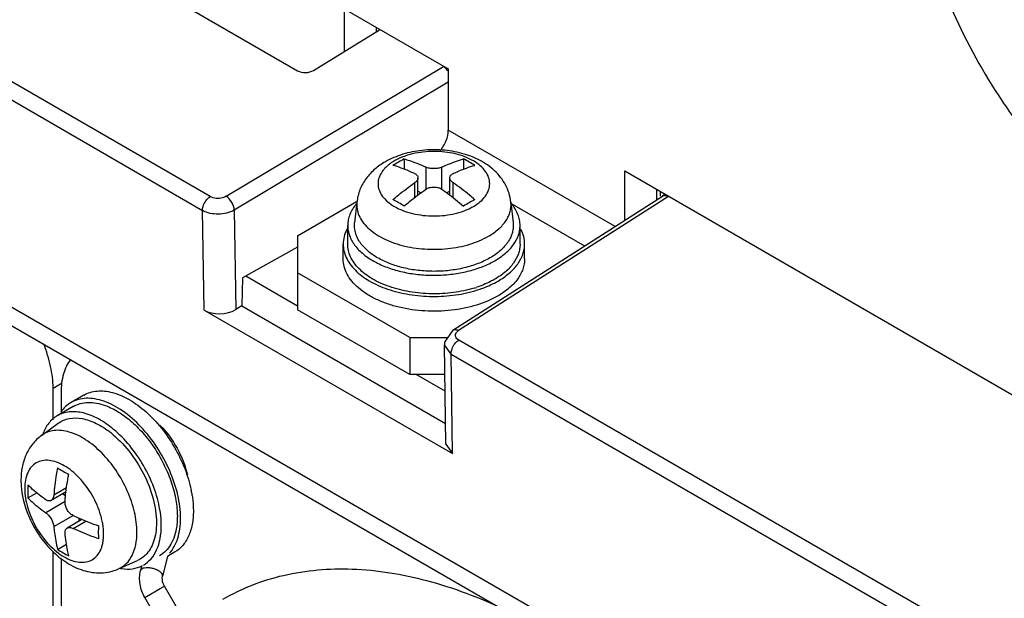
# Model space of a CAD drawing. Header units: millimetres. Extents: x 59 to 456, y 172 to 546.
# Tile 6 of 14: x 140 to 184, y 259 to 284. Entities that reach past the tile are written whole.
import ezdxf

# ---------------------------------------------------------------- set-up
doc = ezdxf.new("R2010")
doc.units = ezdxf.units.MM
doc.header["$LTSCALE"] = 46.725481
doc.layers.get('0').update_dxf_attribs({"linetype": 'CONTINUOUS'})

msp = doc.modelspace()

# ---------------------------------------------------------------- linework, layer by layer
at = {"color": 7, "linetype": 'Continuous'}
for p, q in [((208.042, 232.368), (66.56, 314.05)), ((205.736, 232.867), (71.668, 310.27)), ((135.52, 291.945), (152.491, 282.148)), ((148.639, 276.599), (126.364, 289.459)), ((126.023, 288.847), (148.298, 275.987)), ((154.541, 284.877), (159.138, 282.224)), ((154.541, 284.877), (154.541, 282.992)), ((155.956, 284.061), (155.956, 283.865)), ((153.198, 282.162), (156.098, 283.953)), ((149.34, 276.61), (158.919, 282.33)), ((159.138, 282.224), (159.138, 279.529)), ((159.138, 281.637), (149.699, 276.001)), ((166.492, 275.283), (159.138, 279.529)), ((157.193, 278.26), (157.193, 277.808)), ((158.148, 277.899), (158.148, 276.919)), ((158.855, 276.919), (158.855, 277.899)), ((159.809, 278.26), (159.809, 277.806)), ((166.916, 277.733), (214.646, 250.177)), ((166.916, 275.554), (166.916, 277.733)), ((157.653, 277.205), (157.653, 276.554)), ((157.799, 276.668), (157.799, 277.425)), ((159.203, 276.668), (159.203, 277.425)), ((159.35, 276.554), (159.35, 277.205)), ((157.925, 276.759), (157.799, 276.832)), ((159.203, 276.832), (159.078, 276.759)), ((159.334, 270.71), (168.586, 276.621)), ((168.843, 276.601), (159.592, 270.69)), ((168.33, 276.458), (168.33, 276.917)), ((168.484, 276.831), (168.484, 276.622)), ((168.586, 276.621), (168.587, 276.622)), ((168.695, 276.706), (168.587, 276.622)), ((152.491, 274.875), (155.095, 276.379)), ((155.106, 276.36), (155.008, 275.449)), ((161.897, 276.36), (161.995, 275.449)), ((161.903, 276.3), (165.149, 274.426)), ((148.366, 271.595), (148.298, 275.987)), ((149.699, 276.001), (149.767, 271.616)), ((154.701, 274.508), (154.701, 275.324)), ((162.301, 274.508), (162.301, 275.324)), ((152.491, 274.875), (152.491, 271.609)), ((154.501, 273.855), (154.501, 274.508)), ((162.501, 273.855), (162.501, 274.508)), ((152.491, 274.371), (150.058, 273.014)), ((157.441, 270.385), (152.491, 273.242)), ((150.058, 273.014), (150.039, 271.778)), ((152.491, 271.773), (150.202, 273.094)), ((148.366, 271.595), (159.323, 265.269)), ((150.039, 271.778), (149.767, 271.616)), ((150.039, 271.778), (159.016, 266.595)), ((157.441, 268.752), (152.491, 271.609)), ((157.441, 270.385), (157.441, 268.752)), ((157.441, 270.385), (159.112, 270.385)), ((208.237, 242.191), (159.598, 270.272)), ((159.257, 269.66), (158.964, 270.069)), ((159.03, 265.681), (158.964, 270.069)), ((159.257, 269.66), (207.896, 241.579)), ((159.323, 265.269), (159.257, 269.66)), ((141.707, 268.159), (142.106, 268.39)), ((158.984, 268.752), (157.441, 268.752)), ((158.995, 268.018), (157.723, 268.752)), ((141.707, 266.756), (141.707, 268.159)), ((142.061, 267.955), (142.061, 267.036)), ((143.066, 267.847), (142.501, 267.521)), ((142.601, 267.347), (141.893, 266.939)), ((141.199, 266.071), (141.939, 266.611)), ((159.03, 265.681), (159.323, 265.269)), ((142.279, 263.585), (141.623, 263.206)), ((142.304, 263.768), (141.741, 263.443)), ((140.597, 263.314), (140.99, 263.54)), ((142.236, 263.157), (141.387, 262.667)), ((142.137, 263.503), (142.263, 263.43)), ((141.741, 262.055), (142.589, 262.545)), ((142.981, 262.369), (142.325, 261.99)), ((142.589, 261.973), (143.151, 262.298)), ((142.839, 262.43), (142.839, 262.286)), ((141.906, 261.048), (142.298, 261.275)), ((141.707, 225.293), (141.707, 260.957)), ((142.061, 260.64), (142.061, 225.089)), ((144.594, 260.19), (145.432, 260.561)), ((146.76, 260.742), (146.538, 259.868)), ((147.066, 260.919), (146.76, 260.742)), ((145.627, 260.341), (145.569, 260.113)), ((145.635, 260.191), (145.569, 260.113)), ((145.83, 258.977), (146.434, 259.325)), ((146.434, 259.325), (146.617, 259.431)), ((160.763, 234.93), (146.617, 259.431)), ((145.751, 258.931), (145.83, 258.977)), ((159.897, 234.43), (145.751, 258.931))]:
    msp.add_line(p, q, dxfattribs=at)
msp.add_lwpolyline([(159.334, 270.71), (158.972, 270.18), (158.964, 270.069)], dxfattribs=at)
for centre, radius, start, end in [((158.405, 281.617), 0.886, 33.4942, 39.0292), ((161.163, 270.819), 8.434, 120.0047, 121.9659), ((160.918, 271.247), 7.94, 117.9735, 120.0154), ((155.905, 270.926), 8.309, 58.0295, 61.9716), ((152.876, 269.272), 8.144, 57.9896, 62.0116), ((164.318, 268.951), 8.518, 120.0143, 121.9563), ((164.068, 269.379), 8.022, 117.9839, 120.005), ((160.318, 274.936), 2.093, 39.9096, 41.6034), ((157.743, 277.126), 3.868, 241.8445, 243.5656), ((159.333, 276.988), 3.712, 297.9497, 299.9828), ((158.783, 277.466), 5.121, 286.956, 288.099), ((146.305, 271.689), 8.309, 238.0295, 241.9716), ((149.11, 263.594), 8.518, 178.0436, 179.9855), ((148.615, 263.596), 8.022, 179.9949, 182.0159), ((142.695, 262.607), 5.209, 10.5458, 11.6879), ((152.138, 261.799), 8.435, 178.034, 179.9951), ((151.644, 261.798), 7.941, 179.9845, 182.0263), ((146.222, 267.953), 8.144, 237.9896, 242.0115), ((145.03, 262.224), 2.046, 258.6901, 261.7016)]:
    msp.add_arc(centre, radius, start, end, dxfattribs=at)
for centre, major_axis, ratio, start_param, end_param in [((152.844, 282.366), (0.5, 0.015), 0.597322, -2.374122, -0.803631), ((149.073, 272.032), (1, 0.031), 0.59714, -2.374421, -0.821075)]:
    msp.add_ellipse(centre, major_axis=major_axis, ratio=ratio, start_param=start_param, end_param=end_param, dxfattribs=at)
for points, knots in [([(200.904, 282.488), (200.744, 283.764), (200.131, 286.369), (198.548, 290.115), (196.72, 293.057), (195.002, 295.193), (193.634, 296.626), (192.201, 297.875), (190.732, 298.915), (189.252, 299.729), (187.788, 300.3), (186.365, 300.616), (185.008, 300.668), (183.744, 300.452), (182.977, 300.125), (182.626, 299.922)], [0, 0, 0, 0, 0.135804, 0.280727, 0.427793, 0.499889, 0.569821, 0.636816, 0.700233, 0.759609, 0.814719, 0.865645, 0.912842, 0.957197, 1, 1, 1, 1]), ([(179.467, 292.941), (179.467, 292.308), (179.553, 291.002), (179.905, 289.018), (180.479, 286.986), (181.528, 284.251), (182.946, 281.632), (184.67, 279.23), (186.081, 277.591), (187.581, 276.147), (189.138, 274.927), (190.72, 273.959), (192.296, 273.263), (193.834, 272.854), (195.303, 272.746), (196.671, 272.947), (197.499, 273.291), (197.875, 273.508)], [0, 0, 0, 0, 0.062403, 0.12876, 0.198373, 0.270371, 0.417389, 0.490435, 0.561742, 0.630359, 0.695466, 0.756432, 0.812886, 0.864803, 0.912592, 0.95718, 1, 1, 1, 1]), ([(158.782, 278.615), (158.89, 278.75), (159.059, 279.04), (159.138, 279.371), (159.138, 279.529)], [0, 0, 0, 0, 0.522483, 1, 1, 1, 1]), ([(161.897, 276.36), (161.883, 276.492), (161.828, 276.753), (161.673, 277.12), (161.455, 277.454), (161.091, 277.847), (160.52, 278.236), (159.727, 278.534), (158.866, 278.675), (157.984, 278.662), (157.132, 278.493), (156.602, 278.271), (156.361, 278.132)], [0, 0, 0, 0, 0.059299, 0.118469, 0.177566, 0.236835, 0.357223, 0.48274, 0.613292, 0.745649, 0.875476, 1, 1, 1, 1]), ([(160.243, 276.162), (160.351, 276.224), (160.547, 276.359), (160.781, 276.605), (160.929, 276.878), (160.981, 277.167), (160.929, 277.456), (160.781, 277.729), (160.547, 277.975), (160.237, 278.188), (159.863, 278.363), (159.438, 278.492), (158.978, 278.571), (158.501, 278.598), (158.024, 278.571), (157.636, 278.504), (157.342, 278.424), (157.184, 278.37), (157.084, 278.329), (157.018, 278.303), (156.955, 278.273), (156.893, 278.244), (156.833, 278.213), (156.789, 278.189), (156.76, 278.172)], [0, 0, 0, 0, 0.060376, 0.114387, 0.162966, 0.208335, 0.253706, 0.302287, 0.356301, 0.41668, 0.483266, 0.55511, 0.630731, 0.708316, 0.785896, 0.861503, 0.898012, 0.933357, 0.941965, 0.950559, 0.967346, 0.975704, 0.983898, 1, 1, 1, 1]), ([(156.361, 278.132), (156.197, 278.037), (155.886, 277.82), (155.497, 277.406), (155.218, 276.913), (155.126, 276.546), (155.106, 276.36)], [0, 0, 0, 0, 0.253312, 0.50257, 0.750979, 1, 1, 1, 1]), ([(156.76, 278.172), (156.732, 278.156), (156.69, 278.131), (156.637, 278.096), (156.586, 278.06), (156.535, 278.024), (156.488, 277.986), (156.421, 277.93), (156.329, 277.842), (156.194, 277.678), (156.073, 277.456), (156.022, 277.167), (156.073, 276.878), (156.221, 276.605), (156.456, 276.359), (156.766, 276.146), (157.14, 275.971), (157.564, 275.842), (158.024, 275.763), (158.501, 275.736), (158.979, 275.763), (159.438, 275.842), (159.863, 275.971), (160.124, 276.093), (160.243, 276.162)], [0, 0, 0, 0, 0.015713, 0.02342, 0.030945, 0.045923, 0.053186, 0.060431, 0.088253, 0.114531, 0.1631, 0.208463, 0.253825, 0.302398, 0.356402, 0.416771, 0.483347, 0.555183, 0.630799, 0.708383, 0.785967, 0.861584, 0.933422, 1, 1, 1, 1]), ([(157.653, 277.613), (157.573, 277.65), (157.262, 277.789), (156.941, 277.905), (156.698, 277.974)], [0, 0, 0, 0, 0.258192, 1, 1, 1, 1]), ([(157.193, 278.26), (157.272, 278.237), (157.598, 278.136), (157.914, 278.008), (158.148, 277.899)], [0, 0, 0, 0, 0.242036, 1, 1, 1, 1]), ([(158.855, 277.899), (158.804, 277.875), (158.686, 277.841), (158.501, 277.825), (158.316, 277.841), (158.199, 277.875), (158.148, 277.899)], [0, 0, 0, 0, 0.23438, 0.500042, 0.765682, 1, 1, 1, 1]), ([(158.855, 277.899), (158.934, 277.936), (159.245, 278.075), (159.567, 278.19), (159.809, 278.26)], [0, 0, 0, 0, 0.258189, 1, 1, 1, 1]), ([(159.35, 277.613), (159.429, 277.65), (159.74, 277.789), (160.062, 277.905), (160.304, 277.974)], [0, 0, 0, 0, 0.258188, 1, 1, 1, 1]), ([(157.653, 277.613), (157.675, 277.603), (157.714, 277.58), (157.762, 277.535), (157.792, 277.482), (157.799, 277.444), (157.799, 277.425)], [0, 0, 0, 0, 0.287291, 0.543578, 0.776361, 1, 1, 1, 1]), ([(159.203, 277.425), (159.203, 277.444), (159.21, 277.482), (159.24, 277.535), (159.288, 277.58), (159.328, 277.603), (159.35, 277.613)], [0, 0, 0, 0, 0.223658, 0.456467, 0.712726, 1, 1, 1, 1]), ([(156.698, 276.463), (156.776, 276.531), (157.084, 276.791), (157.406, 277.035), (157.653, 277.205)], [0, 0, 0, 0, 0.255733, 1, 1, 1, 1]), ([(157.799, 277.425), (157.799, 277.406), (157.792, 277.365), (157.762, 277.307), (157.714, 277.252), (157.675, 277.22), (157.653, 277.205)], [0, 0, 0, 0, 0.212624, 0.446187, 0.708168, 1, 1, 1, 1]), ([(159.35, 277.205), (159.328, 277.22), (159.288, 277.252), (159.241, 277.307), (159.211, 277.365), (159.203, 277.406), (159.203, 277.425)], [0, 0, 0, 0, 0.29185, 0.553862, 0.787401, 1, 1, 1, 1]), ([(160.304, 276.463), (160.227, 276.531), (159.919, 276.791), (159.597, 277.035), (159.35, 277.205)], [0, 0, 0, 0, 0.255729, 1, 1, 1, 1]), ([(148.298, 275.987), (148.297, 276.047), (148.342, 276.282), (148.487, 276.505), (148.639, 276.599)], [0, 0, 0, 0, 0.25065, 1, 1, 1, 1]), ([(149.34, 276.61), (149.29, 276.58), (149.066, 276.494), (148.795, 276.509), (148.639, 276.599)], [0, 0, 0, 0, 0.243827, 1, 1, 1, 1]), ([(149.699, 276.001), (149.696, 276.121), (149.608, 276.357), (149.444, 276.547), (149.34, 276.61)], [0, 0, 0, 0, 0.498848, 1, 1, 1, 1]), ([(157.193, 276.178), (157.271, 276.245), (157.579, 276.506), (157.901, 276.749), (158.148, 276.919)], [0, 0, 0, 0, 0.25573, 1, 1, 1, 1]), ([(158.148, 276.919), (158.197, 276.953), (158.313, 277.003), (158.501, 277.028), (158.69, 277.003), (158.806, 276.953), (158.855, 276.919)], [0, 0, 0, 0, 0.239875, 0.500041, 0.760188, 1, 1, 1, 1]), ([(158.855, 276.919), (158.936, 276.863), (159.265, 276.63), (159.58, 276.377), (159.809, 276.178)], [0, 0, 0, 0, 0.244202, 1, 1, 1, 1]), ([(168.587, 276.622), (168.614, 276.639), (168.662, 276.651), (168.708, 276.647), (168.721, 276.645)], [0, 0, 0, 0, 0.712338, 1, 1, 1, 1]), ([(155.081, 276.28), (154.964, 276.141), (154.818, 275.911), (154.718, 275.575), (154.701, 275.407), (154.701, 275.324)], [0, 0, 0, 0, 0.520591, 0.763214, 1, 1, 1, 1]), ([(155.106, 276.36), (155.095, 276.262), (155.1, 276.059), (155.188, 275.76), (155.353, 275.475), (155.589, 275.209), (155.889, 274.968), (156.248, 274.757), (156.657, 274.579), (157.269, 274.388), (158.096, 274.259), (159.104, 274.276), (160.061, 274.46), (160.648, 274.7), (160.907, 274.85)], [0, 0, 0, 0, 0.042971, 0.087075, 0.134002, 0.184935, 0.240485, 0.300754, 0.36544, 0.433934, 0.57871, 0.727071, 0.870123, 1, 1, 1, 1]), ([(160.907, 274.85), (161.067, 274.942), (161.356, 275.143), (161.644, 275.463), (161.797, 275.736), (161.871, 275.941), (161.906, 276.151), (161.904, 276.291), (161.897, 276.36)], [0, 0, 0, 0, 0.291126, 0.54918, 0.667774, 0.781065, 0.891037, 1, 1, 1, 1]), ([(162.301, 275.324), (162.301, 275.407), (162.285, 275.574), (162.185, 275.909), (162.04, 276.139), (161.923, 276.278)], [0, 0, 0, 0, 0.236833, 0.479484, 1, 1, 1, 1]), ([(149.699, 276.001), (149.491, 275.879), (149, 275.775), (148.505, 275.868), (148.298, 275.987)], [0, 0, 0, 0, 0.502786, 1, 1, 1, 1]), ([(154.701, 275.324), (154.701, 275.249), (154.715, 275.096), (154.798, 274.79), (155.012, 274.416), (155.408, 274.024), (155.737, 273.813), (155.918, 273.716)], [0, 0, 0, 0, 0.107064, 0.216341, 0.448476, 0.708325, 1, 1, 1, 1]), ([(156.02, 273.899), (155.856, 273.994), (155.561, 274.201), (155.266, 274.529), (155.11, 274.809), (155.035, 275.02), (154.998, 275.235), (155, 275.379), (155.008, 275.449)], [0, 0, 0, 0, 0.29097, 0.548983, 0.667591, 0.780927, 0.890963, 1, 1, 1, 1]), ([(161.995, 275.449), (162.002, 275.379), (162.004, 275.234), (161.968, 275.019), (161.892, 274.807), (161.735, 274.526), (161.438, 274.198), (161.141, 273.991), (160.976, 273.896)], [0, 0, 0, 0, 0.108964, 0.218935, 0.332225, 0.450817, 0.708871, 1, 1, 1, 1]), ([(161.188, 273.773), (161.355, 273.869), (161.658, 274.078), (162.019, 274.457), (162.213, 274.815), (162.289, 275.107), (162.301, 275.253), (162.301, 275.324)], [0, 0, 0, 0, 0.28959, 0.548633, 0.781637, 0.891837, 1, 1, 1, 1]), ([(154.663, 275.159), (154.611, 275.057), (154.53, 274.844), (154.501, 274.618), (154.501, 274.508)], [0, 0, 0, 0, 0.509551, 1, 1, 1, 1]), ([(162.501, 274.508), (162.501, 274.617), (162.474, 274.84), (162.394, 275.049), (162.343, 275.15)], [0, 0, 0, 0, 0.49068, 1, 1, 1, 1]), ([(154.501, 274.508), (154.501, 274.408), (154.525, 274.204), (154.628, 273.907), (154.796, 273.621), (155.114, 273.249), (155.665, 272.843), (156.48, 272.486), (157.422, 272.258), (158.433, 272.174), (159.448, 272.238), (160.108, 272.383), (160.421, 272.482)], [0, 0, 0, 0, 0.042965, 0.087316, 0.13423, 0.184553, 0.296785, 0.424572, 0.564593, 0.711442, 0.858729, 1, 1, 1, 1]), ([(160.276, 272.568), (159.978, 272.477), (159.354, 272.346), (158.395, 272.291), (157.443, 272.376), (156.557, 272.596), (155.792, 272.936), (155.275, 273.32), (154.977, 273.671), (154.819, 273.941), (154.723, 274.221), (154.701, 274.414), (154.701, 274.508)], [0, 0, 0, 0, 0.141841, 0.289354, 0.436155, 0.575956, 0.703474, 0.815496, 0.865759, 0.912651, 0.95701, 1, 1, 1, 1]), ([(162.301, 274.508), (162.301, 274.436), (162.289, 274.29), (162.213, 273.999), (162.019, 273.641), (161.658, 273.261), (161.355, 273.053), (161.188, 272.957)], [0, 0, 0, 0, 0.108162, 0.218362, 0.451366, 0.710409, 1, 1, 1, 1]), ([(161.33, 272.875), (161.505, 272.976), (161.824, 273.196), (162.204, 273.595), (162.409, 273.972), (162.488, 274.279), (162.501, 274.432), (162.501, 274.508)], [0, 0, 0, 0, 0.28959, 0.548633, 0.781637, 0.891837, 1, 1, 1, 1]), ([(161.33, 272.222), (161.034, 272.051), (160.363, 271.774), (159.271, 271.556), (158.115, 271.524), (157.162, 271.657), (156.451, 271.862), (155.97, 272.056), (155.542, 272.289), (155.177, 272.555), (154.883, 272.851), (154.666, 273.17), (154.532, 273.507), (154.501, 273.741), (154.501, 273.855)], [0, 0, 0, 0, 0.128623, 0.270154, 0.417245, 0.561528, 0.63018, 0.695319, 0.756315, 0.812797, 0.864738, 0.91255, 0.95716, 1, 1, 1, 1]), ([(160.976, 273.896), (160.806, 273.798), (160.435, 273.625), (159.831, 273.441), (159.177, 273.329), (158.497, 273.291), (157.818, 273.33), (157.164, 273.443), (156.56, 273.628), (156.19, 273.801), (156.02, 273.899)], [0, 0, 0, 0, 0.114188, 0.237397, 0.367092, 0.500153, 0.633193, 0.762826, 0.885942, 1, 1, 1, 1]), ([(156.021, 273.662), (156.202, 273.572), (156.591, 273.414), (157.214, 273.248), (157.878, 273.148), (158.562, 273.119), (159.244, 273.161), (159.903, 273.272), (160.516, 273.45), (160.897, 273.616), (161.073, 273.709)], [0, 0, 0, 0, 0.116417, 0.240476, 0.369864, 0.501876, 0.633631, 0.762263, 0.885119, 1, 1, 1, 1]), ([(162.501, 273.855), (162.501, 273.779), (162.488, 273.626), (162.409, 273.319), (162.204, 272.942), (161.824, 272.543), (161.505, 272.323), (161.33, 272.222)], [0, 0, 0, 0, 0.108162, 0.218363, 0.451366, 0.710409, 1, 1, 1, 1]), ([(161.188, 272.957), (161.127, 272.921), (160.865, 272.78), (160.588, 272.669), (160.374, 272.599)], [0, 0, 0, 0, 0.239104, 1, 1, 1, 1]), ([(160.421, 272.482), (160.504, 272.508), (160.816, 272.615), (161.118, 272.753), (161.33, 272.875)], [0, 0, 0, 0, 0.261104, 1, 1, 1, 1]), ([(159.336, 270.71), (159.388, 270.747), (159.493, 270.739), (159.571, 270.702), (159.592, 270.69)], [0, 0, 0, 0, 0.728128, 1, 1, 1, 1]), ([(159.598, 270.272), (159.543, 270.304), (159.441, 270.389), (159.451, 270.527), (159.477, 270.575)], [0, 0, 0, 0, 0.54112, 1, 1, 1, 1]), ([(141.707, 268.159), (141.707, 268.478), (141.625, 269.146), (141.421, 269.785), (141.29, 270.109)], [0, 0, 0, 0, 0.476861, 1, 1, 1, 1]), ([(159.425, 270.111), (159.462, 270.159), (159.518, 270.217), (159.583, 270.262), (159.598, 270.272)], [0, 0, 0, 0, 0.767824, 1, 1, 1, 1]), ([(159.257, 269.66), (159.257, 269.678), (159.261, 269.755), (159.28, 269.832), (159.301, 269.888)], [0, 0, 0, 0, 0.230717, 1, 1, 1, 1]), ([(142.479, 269.422), (142.334, 269.234), (142.115, 268.751), (142.061, 268.233), (142.061, 267.955)], [0, 0, 0, 0, 0.461032, 1, 1, 1, 1]), ([(143.066, 267.847), (143.154, 267.898), (143.344, 267.98), (143.656, 268.039), (143.992, 268.035), (144.479, 267.942), (145.112, 267.659), (145.834, 267.121), (146.506, 266.405), (147.084, 265.558), (147.531, 264.636), (147.729, 263.985), (147.796, 263.662)], [0, 0, 0, 0, 0.042935, 0.087281, 0.134232, 0.184639, 0.297166, 0.425324, 0.565642, 0.712554, 0.859521, 1, 1, 1, 1]), ([(142.501, 267.521), (142.413, 267.47), (142.246, 267.346), (142.111, 267.189), (142.051, 267.103)], [0, 0, 0, 0, 0.491879, 1, 1, 1, 1]), ([(147.329, 262.424), (147.329, 262.765), (147.233, 263.484), (146.876, 264.54), (146.326, 265.557), (145.627, 266.451), (144.836, 267.152), (144.121, 267.543), (143.561, 267.692), (143.175, 267.721), (142.817, 267.668), (142.599, 267.578), (142.501, 267.521)], [0, 0, 0, 0, 0.128684, 0.270273, 0.417428, 0.561776, 0.695447, 0.812711, 0.864676, 0.91251, 0.95714, 1, 1, 1, 1]), ([(142.601, 267.347), (142.697, 267.403), (142.909, 267.49), (143.259, 267.538), (143.636, 267.506), (143.887, 267.435), (144.014, 267.389)], [0, 0, 0, 0, 0.228033, 0.465924, 0.721584, 1, 1, 1, 1]), ([(144.377, 266.34), (144.169, 266.514), (143.749, 266.808), (143.083, 267.085), (142.534, 267.14), (142.146, 267.061), (141.973, 266.985), (141.893, 266.939)], [0, 0, 0, 0, 0.300072, 0.563921, 0.792711, 0.897907, 1, 1, 1, 1]), ([(144.014, 267.389), (144.219, 267.314), (144.632, 267.104), (145.209, 266.666), (145.752, 266.108), (146.237, 265.454), (146.641, 264.736), (146.946, 263.987), (147.139, 263.24), (147.188, 262.743), (147.188, 262.505)], [0, 0, 0, 0, 0.106808, 0.225435, 0.353503, 0.487497, 0.623283, 0.756553, 0.883241, 1, 1, 1, 1]), ([(134.817, 266.865), (135.707, 265.286), (137.295, 262.071), (139.079, 257.116), (140.192, 252.232), (140.47, 248.996), (140.47, 247.441)], [0, 0, 0, 0, 0.266189, 0.525336, 0.771539, 1, 1, 1, 1]), ([(141.893, 266.939), (141.822, 266.898), (141.686, 266.801), (141.447, 266.548), (141.32, 266.308), (141.258, 266.139)], [0, 0, 0, 0, 0.236921, 0.479617, 1, 1, 1, 1]), ([(141.939, 266.611), (142.009, 266.662), (142.162, 266.75), (142.515, 266.857), (142.91, 266.846), (143.307, 266.739), (143.743, 266.555), (144.052, 266.351), (144.249, 266.194)], [0, 0, 0, 0, 0.103694, 0.209161, 0.43627, 0.56292, 0.699245, 1, 1, 1, 1]), ([(145.408, 261.802), (145.408, 262.101), (145.322, 262.73), (145.003, 263.65), (144.513, 264.532), (143.894, 265.3), (143.199, 265.888), (142.573, 266.2), (142.089, 266.3), (141.76, 266.3), (141.457, 266.227), (141.279, 266.129), (141.199, 266.071)], [0, 0, 0, 0, 0.129945, 0.273066, 0.421499, 0.566347, 0.699395, 0.81497, 0.865929, 0.91288, 0.957007, 1, 1, 1, 1]), ([(144.249, 266.194), (144.545, 265.959), (145.094, 265.393), (145.728, 264.399), (146.151, 263.323), (146.268, 262.575), (146.268, 262.219)], [0, 0, 0, 0, 0.247733, 0.510406, 0.767525, 1, 1, 1, 1]), ([(146.417, 262.804), (146.36, 263.136), (146.171, 263.807), (145.719, 264.758), (145.122, 265.625), (144.635, 266.125), (144.377, 266.34)], [0, 0, 0, 0, 0.243271, 0.49995, 0.756657, 1, 1, 1, 1]), ([(146.423, 266.522), (146.72, 266.221), (147.224, 265.533), (147.542, 264.74), (147.637, 264.331)], [0, 0, 0, 0, 0.501912, 1, 1, 1, 1]), ([(141.199, 266.071), (141.048, 265.961), (140.776, 265.697), (140.489, 265.21), (140.325, 264.666), (140.292, 264.288), (140.292, 264.098)], [0, 0, 0, 0, 0.249, 0.497439, 0.746697, 1, 1, 1, 1]), ([(143.939, 261.722), (143.939, 261.755), (143.939, 261.822), (143.929, 261.924), (143.92, 262.028), (143.908, 262.134), (143.888, 262.241), (143.856, 262.386), (143.809, 262.57), (143.735, 262.789), (143.618, 263.084), (143.367, 263.58), (142.994, 264.09), (142.554, 264.503), (142.216, 264.74), (141.876, 264.902), (141.545, 264.982), (141.235, 264.975), (140.959, 264.875), (140.734, 264.686), (140.572, 264.421), (140.475, 264.095), (140.456, 263.857), (140.456, 263.732)], [0, 0, 0, 0, 0.016086, 0.032639, 0.049456, 0.066531, 0.084079, 0.101961, 0.138416, 0.17585, 0.214009, 0.29156, 0.444515, 0.516398, 0.583032, 0.643463, 0.697524, 0.746145, 0.791546, 0.836942, 0.885547, 0.939589, 1, 1, 1, 1]), ([(141.906, 264.64), (141.886, 264.539), (141.814, 264.143), (141.764, 263.742), (141.741, 263.443)], [0, 0, 0, 0, 0.255729, 1, 1, 1, 1]), ([(140.292, 264.098), (140.292, 263.532), (140.511, 262.666), (141.074, 261.658), (141.627, 260.982), (142.281, 260.444), (142.904, 260.144), (143.426, 260.026), (143.824, 260.004), (144.22, 260.053), (144.473, 260.136), (144.594, 260.19)], [0, 0, 0, 0, 0.253356, 0.385904, 0.516632, 0.642312, 0.762853, 0.822195, 0.881378, 0.940594, 1, 1, 1, 1]), ([(142.236, 263.157), (142.243, 263.255), (142.281, 263.657), (142.342, 264.056), (142.4, 264.355)], [0, 0, 0, 0, 0.244202, 1, 1, 1, 1]), ([(140.456, 263.732), (140.456, 263.447), (140.564, 262.844), (140.937, 261.999), (141.403, 261.362), (141.844, 260.949), (142.182, 260.713), (142.522, 260.551), (142.853, 260.472), (143.163, 260.48), (143.438, 260.58), (143.663, 260.77), (143.795, 260.985), (143.857, 261.157), (143.888, 261.264), (143.909, 261.349), (143.92, 261.439), (143.929, 261.531), (143.939, 261.625), (143.939, 261.689), (143.939, 261.722)], [0, 0, 0, 0, 0.13824, 0.291384, 0.44451, 0.516425, 0.583064, 0.64348, 0.697514, 0.746108, 0.791491, 0.836871, 0.885465, 0.911767, 0.925449, 0.939513, 0.954113, 0.969065, 0.984283, 1, 1, 1, 1]), ([(141.387, 263.239), (141.315, 263.289), (141.04, 263.489), (140.779, 263.71), (140.597, 263.885)], [0, 0, 0, 0, 0.258188, 1, 1, 1, 1]), ([(140.597, 263.314), (140.657, 263.256), (140.906, 263.025), (141.176, 262.815), (141.387, 262.667)], [0, 0, 0, 0, 0.242034, 1, 1, 1, 1]), ([(141.623, 263.206), (141.607, 263.197), (141.57, 263.183), (141.486, 263.183), (141.424, 263.213), (141.387, 263.239)], [0, 0, 0, 0, 0.224518, 0.458155, 1, 1, 1, 1]), ([(141.741, 263.443), (141.737, 263.393), (141.719, 263.302), (141.658, 263.226), (141.623, 263.206)], [0, 0, 0, 0, 0.555469, 1, 1, 1, 1]), ([(142.589, 262.545), (142.536, 262.57), (142.434, 262.645), (142.318, 262.797), (142.245, 262.972), (142.231, 263.098), (142.236, 263.157)], [0, 0, 0, 0, 0.239885, 0.500046, 0.760187, 1, 1, 1, 1]), ([(147.816, 263.56), (147.829, 263.491), (147.873, 263.223), (147.895, 262.951), (147.895, 262.75)], [0, 0, 0, 0, 0.259628, 1, 1, 1, 1]), ([(146.48, 262.097), (146.48, 262.154), (146.475, 262.391), (146.448, 262.627), (146.417, 262.804)], [0, 0, 0, 0, 0.240796, 1, 1, 1, 1]), ([(147.895, 262.75), (147.895, 262.547), (147.864, 262.162), (147.708, 261.632), (147.445, 261.203), (147.198, 260.995), (147.066, 260.919)], [0, 0, 0, 0, 0.289806, 0.549048, 0.78223, 1, 1, 1, 1]), ([(141.387, 262.667), (141.434, 262.635), (141.522, 262.55), (141.628, 262.398), (141.707, 262.23), (141.736, 262.111), (141.741, 262.055)], [0, 0, 0, 0, 0.234391, 0.500047, 0.765681, 1, 1, 1, 1]), ([(142.589, 262.545), (142.678, 262.502), (143.044, 262.334), (143.421, 262.188), (143.709, 262.089)], [0, 0, 0, 0, 0.244206, 1, 1, 1, 1]), ([(146.845, 260.876), (146.925, 260.967), (147.07, 261.178), (147.22, 261.547), (147.311, 261.969), (147.329, 262.268), (147.329, 262.424)], [0, 0, 0, 0, 0.220825, 0.458985, 0.718336, 1, 1, 1, 1]), ([(147.188, 262.505), (147.188, 262.468), (147.185, 262.322), (147.174, 262.177), (147.159, 262.07)], [0, 0, 0, 0, 0.257133, 1, 1, 1, 1]), ([(141.741, 262.055), (141.748, 261.967), (141.784, 261.629), (141.844, 261.293), (141.906, 261.048)], [0, 0, 0, 0, 0.258188, 1, 1, 1, 1]), ([(142.236, 261.769), (142.232, 261.814), (142.237, 261.882), (142.279, 261.956), (142.309, 261.981), (142.325, 261.99)], [0, 0, 0, 0, 0.541901, 0.775511, 1, 1, 1, 1]), ([(142.325, 261.99), (142.36, 262.01), (142.456, 262.025), (142.544, 261.995), (142.589, 261.973)], [0, 0, 0, 0, 0.444592, 1, 1, 1, 1]), ([(143.709, 261.517), (143.611, 261.551), (143.232, 261.687), (142.86, 261.844), (142.589, 261.973)], [0, 0, 0, 0, 0.255731, 1, 1, 1, 1]), ([(145.693, 260.357), (145.819, 260.43), (146.053, 260.627), (146.303, 261.035), (146.451, 261.538), (146.48, 261.904), (146.48, 262.097)], [0, 0, 0, 0, 0.217768, 0.450949, 0.710192, 1, 1, 1, 1]), ([(146.268, 262.219), (146.268, 262.073), (146.25, 261.793), (146.158, 261.399), (146.005, 261.061), (145.858, 260.873), (145.777, 260.794)], [0, 0, 0, 0, 0.283958, 0.543554, 0.780535, 1, 1, 1, 1]), ([(147.159, 262.07), (147.139, 261.925), (147.08, 261.651), (146.919, 261.278), (146.695, 260.975), (146.502, 260.824), (146.401, 260.766)], [0, 0, 0, 0, 0.280818, 0.537106, 0.774003, 1, 1, 1, 1]), ([(142.4, 260.762), (142.38, 260.842), (142.305, 261.174), (142.258, 261.512), (142.236, 261.769)], [0, 0, 0, 0, 0.242034, 1, 1, 1, 1]), ([(144.594, 260.19), (144.721, 260.246), (144.963, 260.413), (145.223, 260.789), (145.378, 261.266), (145.408, 261.617), (145.408, 261.802)], [0, 0, 0, 0, 0.218391, 0.449903, 0.708385, 1, 1, 1, 1]), ([(145.777, 260.794), (145.752, 260.77), (145.648, 260.677), (145.527, 260.603), (145.432, 260.561)], [0, 0, 0, 0, 0.252722, 1, 1, 1, 1]), ([(144.735, 260.199), (144.892, 260.176), (145.204, 260.168), (145.504, 260.259), (145.635, 260.326)], [0, 0, 0, 0, 0.519485, 1, 1, 1, 1]), ([(145.751, 258.931), (145.648, 259.109), (145.506, 259.5), (145.52, 259.919), (145.569, 260.113)], [0, 0, 0, 0, 0.506707, 1, 1, 1, 1]), ([(146.538, 259.868), (146.545, 259.893), (146.532, 259.959), (146.46, 260.04), (146.35, 260.116), (146.208, 260.179), (146.049, 260.222), (145.891, 260.241), (145.751, 260.234), (145.668, 260.21), (145.635, 260.191)], [0, 0, 0, 0, 0.073982, 0.172397, 0.299841, 0.448961, 0.607119, 0.759892, 0.89391, 1, 1, 1, 1]), ([(149.201, 258.855), (149.614, 259.093), (150.484, 259.511), (152.374, 260.094), (155.002, 260.308), (158.322, 259.759), (160.512, 258.927), (161.617, 258.405)], [0, 0, 0, 0, 0.110858, 0.223357, 0.458643, 0.715863, 1, 1, 1, 1]), ([(146.617, 259.431), (146.596, 259.468), (146.533, 259.603), (146.512, 259.764), (146.538, 259.868)], [0, 0, 0, 0, 0.283598, 1, 1, 1, 1])]:
    msp.add_open_spline(points, degree=3, knots=knots, dxfattribs=at)
for points in [[(159.093, 282.175), (159.044, 282.235), (158.986, 282.29), (158.92, 282.33)], [(168.721, 276.645), (168.764, 276.639), (168.805, 276.622), (168.843, 276.601)], [(159.477, 270.575), (159.504, 270.622), (159.546, 270.661), (159.592, 270.69)], [(159.301, 269.888), (159.33, 269.968), (159.373, 270.044), (159.425, 270.111)]]:
    msp.add_open_spline(points, degree=3, dxfattribs=at)

doc.saveas('drawing.dxf')
